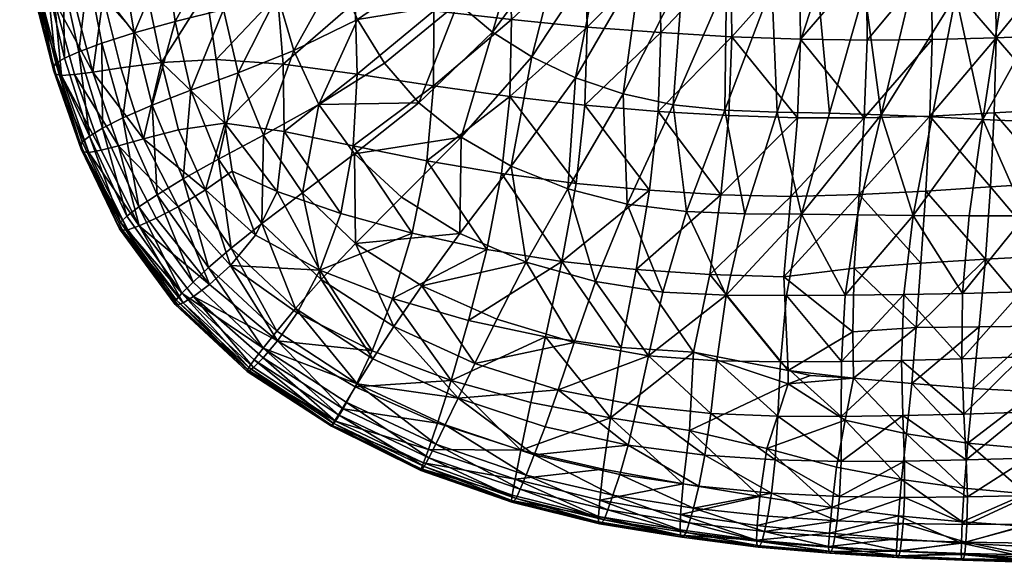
# Model space of a CAD drawing. Header units: inches. Extents: x -89.2 to 0, y -58 to 0.
# Tile 33 of 147: x -24.6 to -12.6, y -58 to -51.4. Entities that reach past the tile are written whole.
import ezdxf

# ---------------------------------------------------------------- set-up
doc = ezdxf.new("R2010")
doc.units = ezdxf.units.IN
doc.header["$MEASUREMENT"] = 0
doc.layers.add('AFUCH-3-STUP', color=5, linetype='Continuous')

msp = doc.modelspace()

# ---------------------------------------------------------------- meshes
at = {"layer": 'AFUCH-3-STUP'}
mesh = msp.add_polyface(dxfattribs=at)
corners = [(-15.949, -50.672, 17.331), (-15.112, -50.702, 17.339), (-15.139, -49.773, 17.373), (-15.978, -49.745, 17.364), (-14.3, -50.72, 17.346), (-17.694, -51.505, 17.234), (-18.615, -51.415, 17.179), (-18.636, -52.349, 17.124), (-17.724, -52.453, 17.167), (-16.8, -51.573, 17.267), (-16.834, -52.53, 17.197), (-15.937, -51.623, 17.292), (-17.714, -50.57, 17.269), (-18.643, -50.497, 17.22), (-16.816, -50.627, 17.305), (-15.103, -51.652, 17.301), (-15.139, -52.608, 17.239), (-17.748, -49.658, 17.297), (-16.846, -49.706, 17.335), (-17.532, -50.596, 13.154), (-17.997, -50.405, 13.148), (-17.42, -49.078, 13.141), (-17.044, -50.753, 13.16), (-16.951, -49.173, 13.141), (-16.532, -50.875, 13.16), (-16.473, -49.252, 13.141), (-16, -50.957, 13.163), (-15.987, -49.312, 13.141), (-15.451, -51.005, 13.163), (-15.493, -49.355, 13.141), (-14.889, -51.03, 13.163), (-14.992, -49.386, 13.141), (-18.369, -51.868, 13.329), (-17.839, -52.121, 13.344), (-17.259, -52.318, 13.354), (-16.649, -52.45, 13.363), (-16.02, -52.514, 13.365), (-15.384, -52.54, 13.363), (-14.749, -52.554, 13.358), (-14.323, -51.052, 13.163)]
mesh.append_faces([[corners[k] for k in face] for face in [(0, 1, 2), (2, 3, 0), (2, 1, 4), (5, 6, 7), (7, 8, 5), (9, 5, 8), (8, 10, 9), (11, 9, 10), (12, 13, 6), (6, 5, 12), (14, 12, 5), (5, 9, 14), (0, 14, 9), (9, 11, 0), (1, 0, 11), (11, 15, 1), (16, 15, 11), (4, 1, 15), (13, 12, 17), (12, 14, 18), (14, 0, 3), (19, 20, 21), (22, 19, 23), (24, 22, 25), (26, 24, 27), (28, 26, 29), (30, 28, 31), (20, 19, 32), (33, 32, 19), (19, 22, 33), (34, 33, 22), (22, 24, 34), (35, 34, 24), (24, 26, 35), (36, 35, 26), (26, 28, 36), (37, 36, 28), (28, 30, 37), (38, 37, 30), (30, 39, 38)]], dxfattribs={"vtx0": -1, "vtx1": -1, "vtx2": -1})
mesh = msp.add_polyface(dxfattribs=at)
corners = [(-12.759, -49.811, 17.362), (-12.729, -50.721, 17.332), (-11.969, -50.709, 17.317), (-12.722, -51.635, 17.295), (-11.957, -51.606, 17.278), (-11.202, -51.584, 17.242), (-11.227, -50.699, 17.288), (-11.262, -49.811, 17.307), (-14.327, -49.794, 17.379), (-14.3, -50.72, 17.346), (-13.506, -50.727, 17.348), (-13.535, -49.807, 17.377), (-10.499, -50.689, 17.251), (-13.5, -51.657, 17.301), (-14.292, -51.663, 17.307), (-14.326, -52.608, 17.246), (-15.103, -51.652, 17.301), (-13.528, -52.587, 17.246), (-11.971, -52.503, 17.221), (-12.744, -52.547, 17.234), (-13.212, -51.116, 13.166), (-12.662, -51.165, 13.169), (-12.882, -52.628, 13.35), (-13.5, -52.598, 13.352), (-12.103, -51.214, 13.172), (-12.258, -52.658, 13.347), (-14.12, -52.572, 13.355), (-13.763, -51.078, 13.164), (-13.469, -49.457, 13.141), (-12.461, -49.54, 13.141), (-14.323, -51.052, 13.163), (-14.749, -52.554, 13.358), (-11.195, -52.472, 17.193), (-11.529, -51.25, 13.174), (-11.95, -49.59, 13.141), (-10.947, -51.267, 13.174), (-11.43, -49.637, 13.141), (-11.622, -52.665, 13.343), (-10.982, -52.653, 13.338), (-14.889, -51.03, 13.163), (-14.485, -49.409, 13.141), (-13.975, -49.43, 13.141)]
mesh.append_faces([[corners[k] for k in face] for face in [(0, 1, 2), (3, 4, 2), (2, 1, 3), (5, 6, 2), (2, 4, 5), (2, 6, 7), (8, 9, 10), (11, 10, 1), (7, 6, 12), (13, 14, 15), (15, 14, 16), (3, 13, 17), (18, 4, 3), (3, 19, 18), (10, 13, 3), (3, 1, 10), (20, 21, 22), (22, 23, 20), (24, 25, 22), (22, 21, 24), (26, 27, 20), (20, 23, 26), (20, 27, 28), (29, 21, 20), (30, 27, 26), (26, 31, 30), (16, 14, 9), (10, 9, 14), (14, 13, 10), (5, 4, 18), (18, 32, 5), (24, 21, 29), (33, 24, 34), (35, 33, 36), (37, 25, 24), (24, 33, 37), (38, 37, 33), (33, 35, 38), (30, 39, 40), (27, 30, 41)]], dxfattribs={"vtx0": -1, "vtx1": -1, "vtx2": -1})
mesh = msp.add_polyface(dxfattribs=at)
corners = [(-19.271, -49.687, 13.145), (-19.977, -50.414, 13.268), (-20.273, -49.978, 13.241), (-20.741, -50.852, 13.446), (-20.943, -50.285, 13.4), (-21.111, -49.706, 13.358), (-21.602, -50.453, 13.55), (-21.463, -51.113, 13.605), (-21.262, -51.79, 13.661), (-20.488, -51.413, 13.479), (-19.646, -50.829, 13.289), (-19.27, -51.216, 13.302), (-20.159, -51.945, 13.502), (-20.959, -52.448, 13.694), (-21.938, -52.06, 13.818), (-20.518, -51.197, 17.024), (-21.461, -51.108, 16.905), (-21.393, -51.955, 16.859), (-20.492, -52.078, 16.968), (-19.56, -51.309, 17.116), (-19.563, -52.22, 17.057), (-18.615, -51.415, 17.179), (-18.636, -52.349, 17.124), (-20.582, -50.327, 17.059), (-21.553, -50.264, 16.934), (-19.601, -50.413, 17.153), (-18.643, -50.497, 17.22), (-20.653, -49.472, 17.077), (-19.655, -49.536, 17.176), (-18.684, -49.601, 17.246), (-18.865, -49.944, 13.146), (-18.441, -50.185, 13.147), (-18.846, -51.566, 13.314), (-17.997, -50.405, 13.148), (-18.369, -51.868, 13.329), (-19.744, -52.426, 13.512), (-19.229, -52.842, 13.526)]
mesh.append_faces([[corners[k] for k in face] for face in [(0, 1, 2), (3, 4, 2), (2, 1, 3), (5, 4, 6), (7, 6, 4), (4, 3, 7), (8, 7, 3), (3, 9, 8), (10, 9, 3), (3, 1, 10), (11, 12, 9), (9, 10, 11), (13, 8, 9), (9, 12, 13), (7, 8, 14), (15, 16, 17), (17, 18, 15), (19, 15, 18), (18, 20, 19), (21, 19, 20), (20, 22, 21), (23, 24, 16), (16, 15, 23), (25, 23, 15), (15, 19, 25), (26, 25, 19), (19, 21, 26), (24, 23, 27), (23, 25, 28), (25, 26, 29), (10, 1, 0), (0, 30, 10), (11, 10, 30), (30, 31, 11), (32, 11, 31), (31, 33, 32), (34, 32, 33), (35, 12, 11), (11, 32, 35), (32, 34, 36)]], dxfattribs={"vtx0": -1, "vtx1": -1, "vtx2": -1})
mesh = msp.add_polyface(dxfattribs=at)
corners = [(-23.341, -50.753, 14.052), (-23.422, -49.98, 14.022), (-22.884, -49.917, 13.841), (-22.817, -50.657, 13.878), (-22.23, -50.564, 13.711), (-22.303, -49.865, 13.669), (-23.763, -50.851, 14.227), (-23.872, -50.05, 14.203), (-23.205, -51.574, 14.101), (-23.599, -51.701, 14.256), (-21.706, -49.804, 13.509), (-21.602, -50.453, 13.55), (-22.12, -51.293, 13.763), (-21.463, -51.113, 13.605), (-21.938, -52.06, 13.818), (-21.632, -52.82, 13.86), (-21.262, -51.79, 13.661), (-22.707, -51.44, 13.925), (-22.516, -52.273, 13.975), (-22.984, -52.453, 14.136), (-23.343, -52.609, 14.281), (-23.59, -52.734, 14.43), (-23.877, -51.806, 14.414), (-21.393, -51.955, 16.859), (-22.209, -51.901, 16.739), (-22.104, -52.675, 16.694), (-22.874, -51.936, 16.61), (-22.328, -51.076, 16.772), (-23.046, -51.097, 16.633), (-23.581, -51.138, 16.509), (-23.368, -52.001, 16.495), (-21.461, -51.108, 16.905), (-23.193, -50.258, 16.643), (-23.746, -50.284, 16.51), (-23.709, -52.052, 16.384), (-23.938, -51.171, 16.379), (-22.448, -50.243, 16.79), (-21.553, -50.264, 16.934)]
mesh.append_faces([[corners[k] for k in face] for face in [(0, 1, 2), (2, 3, 0), (4, 3, 2), (2, 5, 4), (6, 7, 1), (1, 0, 6), (8, 9, 6), (6, 0, 8), (10, 11, 4), (12, 4, 11), (11, 13, 12), (14, 12, 13), (15, 14, 16), (17, 3, 4), (4, 12, 17), (18, 17, 12), (12, 14, 18), (8, 0, 3), (3, 17, 8), (19, 8, 17), (17, 18, 19), (20, 9, 8), (8, 19, 20), (23, 24, 25), (25, 24, 26), (27, 28, 26), (26, 24, 27), (29, 30, 26), (26, 28, 29), (31, 27, 24), (24, 23, 31), (32, 33, 29), (29, 28, 32), (34, 30, 29), (36, 32, 28), (28, 27, 36), (37, 36, 27), (27, 31, 37)]], dxfattribs={"vtx0": -1, "vtx1": -1, "vtx2": -1})
mesh.append_faces([[corners[k] for k in face] for face in [(29, 35, 34)]], dxfattribs={"vtx0": -1, "vtx2": -1})
mesh.append_faces([[corners[k] for k in face] for face in [(21, 22, 9)]], dxfattribs={"vtx1": -1, "vtx2": -1})
mesh = msp.add_polyface(dxfattribs=at)
corners = [(-24.067, -50.934, 14.397), (-24.2, -50.111, 14.379), (-23.872, -50.05, 14.203), (-23.763, -50.851, 14.227), (-23.877, -51.806, 14.414), (-23.599, -51.701, 14.256), (-24.26, -50.994, 14.586), (-24.414, -50.155, 14.571), (-24.052, -51.885, 14.597), (-24.377, -51.042, 14.821), (-24.538, -50.19, 14.813), (-24.156, -51.946, 14.828), (-24.415, -51.087, 15.125), (-24.586, -50.226, 15.117), (-24.184, -51.995, 15.132), (-23.748, -52.83, 14.603), (-24.416, -51.131, 15.463), (-24.597, -50.267, 15.454), (-24.181, -52.041, 15.47), (-24.394, -51.169, 15.783), (-24.575, -50.302, 15.774), (-24.156, -52.077, 15.794), (-24.089, -52.094, 16.059), (-24.327, -51.191, 16.046), (-24.506, -50.323, 16.033), (-24.173, -51.189, 16.24), (-23.932, -52.081, 16.245), (-24.115, -50.308, 16.376), (-23.938, -51.171, 16.379), (-23.581, -51.138, 16.509), (-23.746, -50.284, 16.51), (-24.355, -50.322, 16.232), (-23.709, -52.052, 16.384)]
mesh.append_faces([[corners[k] for k in face] for face in [(2, 3, 0), (3, 5, 4), (12, 13, 10), (14, 12, 9), (16, 17, 13), (13, 12, 16), (18, 16, 12), (12, 14, 18), (19, 20, 17), (17, 16, 19), (21, 19, 16), (16, 18, 21), (19, 21, 22), (24, 20, 19), (29, 30, 27)]], dxfattribs={"vtx0": -1, "vtx1": -1, "vtx2": -1})
mesh.append_faces([[corners[k] for k in face] for face in [(11, 8, 15), (19, 23, 24), (25, 23, 22), (22, 26, 25), (25, 28, 27), (27, 31, 25)]], dxfattribs={"vtx0": -1, "vtx2": -1})
mesh.append_faces([[corners[k] for k in face] for face in [(0, 1, 2), (4, 0, 3), (6, 7, 1), (1, 0, 6), (8, 6, 0), (0, 4, 8), (9, 10, 7), (7, 6, 9), (11, 9, 6), (6, 8, 11), (10, 9, 12), (9, 11, 14), (22, 23, 19), (15, 8, 4), (27, 28, 29), (25, 31, 24), (24, 23, 25), (32, 28, 25), (25, 26, 32)]], dxfattribs={"vtx1": -1, "vtx2": -1})
mesh = msp.add_polyface(dxfattribs=at)
corners = [(-20.491, -55.84, 14.324), (-20.302, -55.538, 14.183), (-19.266, -56.016, 14.191), (-19.424, -56.34, 14.325), (-20.046, -55.146, 14.042), (-19.061, -55.594, 14.049), (-18.049, -55.914, 14.06), (-18.208, -56.363, 14.199), (-19.229, -52.842, 13.526), (-19.952, -53.572, 13.705), (-20.527, -53.048, 13.707), (-19.744, -52.426, 13.512), (-20.512, -54.135, 13.874), (-19.707, -54.652, 13.878), (-19.243, -54.015, 13.715), (-18.437, -54.363, 13.734), (-18.795, -55.056, 13.896), (-17.855, -55.339, 13.905), (-19.517, -56.321, 16.411), (-20.517, -55.88, 16.398), (-20.663, -56.147, 16.245), (-18.204, -55.269, 16.79), (-19.138, -55.072, 16.748), (-19.351, -55.802, 16.581), (-18.379, -56.069, 16.609), (-20.064, -54.804, 16.698), (-20.312, -55.442, 16.548), (-18.736, -53.286, 17.032), (-18.916, -54.208, 16.906), (-18.003, -54.354, 16.95), (-20.946, -54.461, 16.643), (-19.823, -54.011, 16.842), (-19.647, -53.131, 16.967), (-20.541, -52.951, 16.881), (-19.563, -52.22, 17.057), (-20.492, -52.078, 16.968), (-18.636, -52.349, 17.124), (-18.846, -51.566, 13.314), (-18.618, -53.195, 13.536), (-18.369, -51.868, 13.329)]
mesh.append_faces([[corners[k] for k in face] for face in [(0, 1, 2), (2, 3, 0), (4, 5, 2), (2, 1, 4), (6, 7, 2), (2, 5, 6), (8, 9, 10), (10, 11, 8), (12, 13, 4), (14, 13, 12), (12, 9, 14), (15, 16, 13), (13, 14, 15), (5, 4, 13), (13, 16, 5), (5, 16, 17), (21, 22, 23), (23, 24, 21), (25, 26, 23), (23, 22, 25), (23, 26, 19), (27, 28, 29), (29, 28, 22), (30, 25, 31), (28, 31, 25), (25, 22, 28), (31, 32, 33), (34, 35, 33), (33, 32, 34), (28, 27, 32), (32, 31, 28), (36, 34, 32), (32, 27, 36), (8, 11, 37), (38, 8, 39), (14, 9, 8), (8, 38, 14), (15, 14, 38)]], dxfattribs={"vtx0": -1, "vtx1": -1, "vtx2": -1})
mesh.append_faces([[corners[k] for k in face] for face in [(18, 19, 20), (19, 18, 23)]], dxfattribs={"vtx1": -1, "vtx2": -1})
mesh = msp.add_polyface(dxfattribs=at)
corners = [(-23.855, -52.948, 15.138), (-23.836, -52.899, 14.838), (-23.369, -53.878, 14.845), (-23.394, -53.927, 15.144), (-23.748, -52.83, 14.603), (-23.293, -53.805, 14.602), (-24.181, -52.041, 15.47), (-24.184, -51.995, 15.132), (-23.848, -52.99, 15.472), (-24.156, -51.946, 14.828), (-23.385, -53.957, 15.472), (-23.821, -53.021, 15.795), (-24.156, -52.077, 15.794), (-23.757, -53.03, 16.066), (-24.089, -52.094, 16.059), (-23.348, -53.976, 15.788), (-23.281, -53.97, 16.06), (-23.605, -53.001, 16.255), (-23.932, -52.081, 16.245), (-23.145, -53.922, 16.264), (-22.927, -53.544, 14.298), (-23.343, -52.609, 14.281), (-22.984, -52.453, 14.136), (-23.599, -51.701, 14.256), (-23.59, -52.734, 14.43), (-23.146, -53.692, 14.435), (-23.877, -51.806, 14.414), (-23.394, -52.949, 16.385), (-22.937, -53.83, 16.387), (-23.091, -52.866, 16.486), (-22.667, -52.753, 16.585), (-22.874, -51.936, 16.61), (-23.368, -52.001, 16.495), (-23.709, -52.052, 16.384), (-22.668, -53.69, 16.482)]
mesh.append_faces([[corners[k] for k in face] for face in [(2, 3, 0), (6, 7, 0), (0, 8, 6), (0, 7, 9), (10, 8, 0), (0, 3, 10), (11, 12, 6), (6, 8, 11), (12, 11, 13), (10, 15, 11), (11, 8, 10), (11, 15, 16), (20, 21, 22), (23, 21, 24), (21, 20, 25), (29, 30, 31), (31, 32, 29), (29, 32, 33), (34, 29, 27)]], dxfattribs={"vtx0": -1, "vtx1": -1, "vtx2": -1})
mesh.append_faces([[corners[k] for k in face] for face in [(0, 1, 2), (4, 1, 9), (27, 17, 19), (19, 28, 27)]], dxfattribs={"vtx0": -1, "vtx2": -1})
mesh.append_faces([[corners[k] for k in face] for face in [(4, 5, 2), (2, 1, 4), (9, 1, 0), (13, 14, 12), (16, 13, 11), (17, 18, 14), (14, 13, 17), (19, 17, 13), (13, 16, 19), (25, 24, 21), (26, 24, 4), (5, 4, 24), (24, 25, 5), (27, 33, 18), (18, 17, 27), (33, 27, 29), (27, 28, 34)]], dxfattribs={"vtx1": -1, "vtx2": -1})
mesh = msp.add_polyface(dxfattribs=at)
corners = [(-14.557, -54.764, 13.713), (-14.408, -53.787, 13.544), (-13.729, -53.795, 13.536), (-13.845, -54.755, 13.702), (-14.12, -52.572, 13.355), (-13.5, -52.598, 13.352), (-13.131, -54.745, 13.691), (-14.601, -55.572, 13.871), (-15.22, -53.565, 17.152), (-16.07, -53.544, 17.138), (-16.205, -54.512, 17.014), (-15.305, -54.54, 17.032), (-15.253, -55.68, 16.848), (-14.464, -55.21, 16.942), (-14.45, -54.435, 17.058), (-14.389, -53.541, 17.161), (-15.139, -52.608, 17.239), (-15.973, -52.582, 17.229), (-16.834, -52.53, 17.197), (-14.326, -52.608, 17.246), (-13.637, -54.375, 17.072), (-13.578, -53.502, 17.168), (-13.528, -52.587, 17.246), (-13.5, -51.657, 17.301), (-15.103, -51.652, 17.301), (-13.693, -55.159, 16.958), (-15.09, -53.781, 13.552), (-14.749, -52.554, 13.358), (-15.272, -54.768, 13.725), (-16.005, -54.763, 13.736), (-15.78, -53.774, 13.56), (-15.384, -52.54, 13.363), (-16.486, -53.746, 13.564), (-15.937, -51.623, 17.292), (-16.649, -52.45, 13.363), (-16.02, -52.514, 13.365)]
mesh.append_faces([[corners[k] for k in face] for face in [(0, 1, 2), (2, 3, 0), (4, 5, 2), (2, 1, 4), (6, 3, 2), (7, 0, 3), (8, 9, 10), (10, 11, 8), (12, 11, 10), (13, 14, 11), (15, 8, 11), (11, 14, 15), (16, 17, 9), (9, 8, 16), (9, 17, 18), (19, 16, 8), (8, 15, 19), (20, 21, 15), (15, 14, 20), (22, 19, 15), (15, 21, 22), (19, 22, 23), (24, 16, 19), (25, 20, 14), (14, 13, 25), (26, 27, 4), (4, 1, 26), (0, 28, 26), (26, 1, 0), (29, 30, 26), (26, 28, 29), (31, 27, 26), (26, 30, 31), (32, 30, 29), (28, 0, 7), (18, 17, 33), (33, 17, 16), (34, 35, 32), (30, 32, 35), (35, 31, 30)]], dxfattribs={"vtx0": -1, "vtx1": -1, "vtx2": -1})
mesh = msp.add_polyface(dxfattribs=at)
corners = [(-12.882, -52.628, 13.35), (-13.05, -53.802, 13.529), (-13.729, -53.795, 13.536), (-13.5, -52.598, 13.352), (-13.131, -54.745, 13.691), (-12.789, -53.449, 17.163), (-12.744, -52.547, 17.234), (-13.528, -52.587, 17.246), (-13.578, -53.502, 17.168), (-12.722, -51.635, 17.295), (-12.258, -52.658, 13.347), (-12.367, -53.8, 13.517), (-11.622, -52.665, 13.343), (-11.681, -53.778, 13.507), (-11.7, -54.688, 13.658), (-12.415, -54.724, 13.676), (-11.228, -53.368, 17.139), (-11.309, -54.268, 17.049), (-10.527, -54.272, 17.028), (-10.401, -53.349, 17.111), (-11.41, -55.149, 16.927), (-10.665, -55.171, 16.904), (-12.852, -54.326, 17.069), (-13.637, -54.375, 17.072), (-12.927, -55.148, 16.949), (-12.166, -55.142, 16.941), (-12.08, -54.286, 17.063), (-12.012, -53.399, 17.156), (-11.971, -52.503, 17.221), (-11.195, -52.472, 17.193), (-10.999, -53.74, 13.498), (-10.982, -52.653, 13.338), (-10.327, -53.686, 13.48), (-10.994, -54.636, 13.647), (-10.303, -54.572, 13.627), (-13.693, -55.159, 16.958), (-10.397, -52.442, 17.167)]
mesh.append_faces([[corners[k] for k in face] for face in [(0, 1, 2), (2, 3, 0), (2, 1, 4), (5, 6, 7), (7, 8, 5), (7, 6, 9), (0, 10, 11), (11, 1, 0), (12, 13, 11), (11, 10, 12), (14, 15, 11), (11, 13, 14), (4, 1, 11), (11, 15, 4), (16, 17, 18), (18, 19, 16), (20, 21, 18), (18, 17, 20), (22, 5, 8), (8, 23, 22), (22, 24, 25), (25, 26, 22), (17, 26, 25), (25, 20, 17), (5, 22, 26), (26, 27, 5), (16, 27, 26), (26, 17, 16), (6, 5, 27), (27, 28, 6), (29, 28, 27), (27, 16, 29), (30, 13, 12), (12, 31, 30), (32, 30, 31), (33, 14, 13), (13, 30, 33), (34, 33, 30), (22, 23, 35), (36, 29, 16)]], dxfattribs={"vtx0": -1, "vtx1": -1, "vtx2": -1})
mesh = msp.add_polyface(dxfattribs=at)
corners = [(-21.262, -51.79, 13.661), (-20.959, -52.448, 13.694), (-21.632, -52.82, 13.86), (-21.159, -53.521, 13.874), (-20.527, -53.048, 13.707), (-19.744, -52.426, 13.512), (-20.159, -51.945, 13.502), (-20.512, -54.135, 13.874), (-19.952, -53.572, 13.705), (-22.179, -53.112, 14.021), (-22.516, -52.273, 13.975), (-21.938, -52.06, 13.818), (-21.651, -53.892, 14.038), (-20.929, -54.575, 14.042), (-22.608, -53.35, 14.164), (-22.984, -52.453, 14.136), (-22.026, -54.192, 14.182), (-22.927, -53.544, 14.298), (-22.299, -54.429, 14.312), (-22.489, -54.606, 14.446), (-23.146, -53.692, 14.435), (-21.465, -53.503, 16.703), (-21.731, -54.036, 16.593), (-20.946, -54.461, 16.643), (-20.693, -53.771, 16.772), (-22.104, -52.675, 16.694), (-21.379, -52.777, 16.79), (-21.393, -51.955, 16.859), (-22.874, -51.936, 16.61), (-22.667, -52.753, 16.585), (-22.337, -53.486, 16.571), (-22.012, -53.257, 16.65), (-20.492, -52.078, 16.968), (-20.541, -52.951, 16.881), (-19.823, -54.011, 16.842), (-23.091, -52.866, 16.486), (-22.668, -53.69, 16.482), (-22.937, -53.83, 16.387), (-22.287, -54.634, 16.388), (-22.034, -54.402, 16.491)]
mesh.append_faces([[corners[k] for k in face] for face in [(0, 1, 2), (3, 2, 1), (1, 4, 3), (5, 4, 1), (1, 6, 5), (7, 3, 4), (4, 8, 7), (9, 10, 11), (11, 2, 9), (12, 9, 2), (2, 3, 12), (13, 12, 3), (14, 15, 10), (10, 9, 14), (16, 14, 9), (9, 12, 16), (15, 14, 17), (18, 17, 14), (14, 16, 18), (21, 22, 23), (23, 24, 21), (25, 26, 27), (28, 29, 25), (30, 31, 25), (25, 29, 30), (21, 26, 25), (25, 31, 21), (32, 27, 26), (26, 33, 32), (24, 33, 26), (26, 21, 24), (33, 24, 34), (30, 29, 35), (35, 36, 30), (30, 36, 39), (39, 22, 30), (31, 30, 22), (22, 21, 31)]], dxfattribs={"vtx0": -1, "vtx1": -1, "vtx2": -1})
mesh.append_faces([[corners[k] for k in face] for face in [(36, 37, 38)]], dxfattribs={"vtx0": -1, "vtx2": -1})
mesh.append_faces([[corners[k] for k in face] for face in [(19, 20, 17)]], dxfattribs={"vtx1": -1, "vtx2": -1})
mesh = msp.add_polyface(dxfattribs=at)
corners = [(-17.855, -55.339, 13.905), (-18.049, -55.914, 14.06), (-19.061, -55.594, 14.049), (-16.939, -53.49, 17.114), (-17.829, -53.406, 17.079), (-18.003, -54.354, 16.95), (-17.101, -54.453, 16.986), (-18.736, -53.286, 17.032), (-19.138, -55.072, 16.748), (-18.204, -55.269, 16.79), (-17.282, -55.4, 16.82), (-16.07, -53.544, 17.138), (-16.205, -54.512, 17.014), (-16.402, -55.455, 16.856), (-16.834, -52.53, 17.197), (-18.379, -56.069, 16.609), (-17.413, -56.254, 16.628), (-16.453, -56.409, 16.636), (-16.951, -55.5, 13.909), (-16.777, -54.726, 13.741), (-16.005, -54.763, 13.736), (-16.486, -53.746, 13.564), (-16.192, -56.203, 14.06), (-17.082, -56.107, 14.066), (-17.596, -54.6, 13.745), (-17.724, -52.453, 17.167), (-18.636, -52.349, 17.124), (-18.369, -51.868, 13.329), (-17.839, -52.121, 13.344), (-18.618, -53.195, 13.536), (-17.932, -53.472, 13.547), (-17.259, -52.318, 13.354), (-17.21, -53.657, 13.557), (-16.649, -52.45, 13.363), (-18.437, -54.363, 13.734), (-18.795, -55.056, 13.896)]
mesh.append_faces([[corners[k] for k in face] for face in [(0, 1, 2), (3, 4, 5), (5, 6, 3), (5, 4, 7), (8, 9, 5), (10, 6, 5), (5, 9, 10), (11, 3, 6), (6, 12, 11), (13, 12, 6), (6, 10, 13), (14, 3, 11), (9, 15, 16), (16, 10, 9), (13, 10, 16), (16, 17, 13), (18, 19, 20), (20, 19, 21), (22, 23, 18), (1, 0, 18), (18, 23, 1), (24, 19, 18), (18, 0, 24), (4, 25, 26), (26, 7, 4), (3, 14, 25), (25, 4, 3), (27, 28, 29), (30, 29, 28), (28, 31, 30), (32, 30, 31), (31, 33, 32), (21, 32, 33), (29, 30, 34), (24, 34, 30), (30, 32, 24), (19, 24, 32), (32, 21, 19), (0, 35, 34), (34, 24, 0)]], dxfattribs={"vtx0": -1, "vtx1": -1, "vtx2": -1})
mesh = msp.add_polyface(dxfattribs=at)
corners = [(-21.634, -55.41, 14.456), (-21.47, -55.203, 14.322), (-20.491, -55.84, 14.324), (-20.627, -56.064, 14.465), (-21.242, -54.927, 14.189), (-20.302, -55.538, 14.183), (-20.72, -56.219, 14.638), (-21.745, -55.552, 14.628), (-19.621, -56.743, 14.641), (-20.783, -56.319, 14.865), (-21.812, -55.643, 14.863), (-19.676, -56.846, 14.865), (-20.804, -56.35, 15.151), (-21.827, -55.671, 15.157), (-19.705, -56.885, 15.146), (-20.806, -56.355, 15.465), (-21.829, -55.691, 15.475), (-19.718, -56.894, 15.459), (-20.795, -56.349, 15.774), (-21.805, -55.684, 15.787), (-19.714, -56.877, 15.762), (-20.755, -56.295, 16.047), (-21.752, -55.645, 16.061), (-19.685, -56.802, 16.027), (-21.635, -55.525, 16.25), (-20.663, -56.147, 16.245), (-19.626, -56.639, 16.244), (-21.159, -53.521, 13.874), (-20.512, -54.135, 13.874), (-20.929, -54.575, 14.042), (-20.046, -55.146, 14.042), (-21.651, -53.892, 14.038), (-21.461, -55.321, 16.393), (-20.517, -55.88, 16.398), (-21.224, -54.979, 16.518), (-22.034, -54.402, 16.491), (-20.312, -55.442, 16.548), (-20.946, -54.461, 16.643), (-20.064, -54.804, 16.698), (-19.823, -54.011, 16.842), (-20.693, -53.771, 16.772), (-21.731, -54.036, 16.593)]
mesh.append_faces([[corners[k] for k in face] for face in [(0, 1, 2), (4, 5, 2), (2, 1, 4), (12, 13, 10), (14, 12, 9), (15, 16, 13), (13, 12, 15), (17, 15, 12), (18, 19, 16), (16, 15, 18), (20, 18, 15), (19, 18, 21), (27, 28, 29), (30, 29, 28), (31, 29, 4), (5, 4, 29), (29, 30, 5), (32, 34, 35), (36, 34, 32), (37, 34, 36), (36, 38, 37), (39, 40, 37), (35, 34, 37), (37, 41, 35)]], dxfattribs={"vtx0": -1, "vtx1": -1, "vtx2": -1})
mesh.append_faces([[corners[k] for k in face] for face in [(2, 3, 0), (24, 22, 21), (21, 25, 24), (32, 24, 25), (25, 33, 32)]], dxfattribs={"vtx0": -1, "vtx2": -1})
mesh.append_faces([[corners[k] for k in face] for face in [(6, 7, 0), (0, 3, 6), (8, 6, 3), (9, 10, 7), (7, 6, 9), (11, 9, 6), (10, 9, 12), (21, 22, 19), (23, 21, 18), (26, 25, 21), (32, 33, 36)]], dxfattribs={"vtx1": -1, "vtx2": -1})
mesh = msp.add_polyface(dxfattribs=at)
corners = [(-22.624, -54.74, 14.614), (-22.489, -54.606, 14.446), (-21.634, -55.41, 14.456), (-21.745, -55.552, 14.628), (-22.299, -54.429, 14.312), (-21.47, -55.203, 14.322), (-21.812, -55.643, 14.863), (-22.695, -54.82, 14.855), (-23.369, -53.878, 14.845), (-23.293, -53.805, 14.602), (-23.146, -53.692, 14.435), (-22.706, -54.852, 15.154), (-23.394, -53.927, 15.144), (-21.827, -55.671, 15.157), (-22.706, -54.879, 15.476), (-23.385, -53.957, 15.472), (-21.829, -55.691, 15.475), (-21.805, -55.684, 15.787), (-22.673, -54.881, 15.79), (-23.348, -53.976, 15.788), (-22.61, -54.858, 16.061), (-21.752, -55.645, 16.061), (-21.242, -54.927, 14.189), (-22.026, -54.192, 14.182), (-21.651, -53.892, 14.038), (-22.927, -53.544, 14.298), (-22.485, -54.78, 16.26), (-23.145, -53.922, 16.264), (-23.281, -53.97, 16.06), (-22.287, -54.634, 16.388), (-22.937, -53.83, 16.387), (-21.635, -55.525, 16.25), (-21.461, -55.321, 16.393), (-22.034, -54.402, 16.491), (-22.668, -53.69, 16.482)]
mesh.append_faces([[corners[k] for k in face] for face in [(4, 5, 2), (11, 12, 8), (13, 11, 7), (14, 15, 12), (12, 11, 14), (16, 14, 11), (11, 13, 16), (17, 18, 14), (14, 16, 17), (19, 15, 14), (14, 18, 19), (20, 18, 17), (22, 23, 24), (5, 4, 23), (23, 22, 5), (25, 4, 1), (19, 18, 20), (29, 33, 34)]], dxfattribs={"vtx0": -1, "vtx1": -1, "vtx2": -1})
mesh.append_faces([[corners[k] for k in face] for face in [(0, 1, 2), (2, 3, 0), (8, 9, 0), (0, 7, 8), (17, 21, 20), (20, 26, 27), (27, 28, 20), (21, 31, 26), (26, 20, 21), (33, 29, 32)]], dxfattribs={"vtx0": -1, "vtx2": -1})
mesh.append_faces([[corners[k] for k in face] for face in [(2, 1, 4), (6, 7, 0), (0, 3, 6), (10, 1, 0), (0, 9, 10), (8, 7, 11), (7, 6, 13), (29, 30, 27), (27, 26, 29), (32, 29, 26), (26, 31, 32), (20, 28, 19)]], dxfattribs={"vtx1": -1, "vtx2": -1})
mesh = msp.add_polyface(dxfattribs=at)
corners = [(-13.845, -54.755, 13.702), (-13.131, -54.745, 13.691), (-13.141, -55.54, 13.846), (-13.871, -55.558, 13.859), (-13.115, -56.209, 14.003), (-13.856, -56.228, 14.019), (-13.085, -56.767, 14.157), (-11.682, -55.477, 13.815), (-10.965, -55.425, 13.796), (-10.92, -56.11, 13.944), (-11.642, -56.155, 13.964), (-11.599, -56.717, 14.129), (-10.875, -56.679, 14.11), (-12.376, -56.186, 13.986), (-12.41, -55.513, 13.83), (-12.415, -54.724, 13.676), (-11.7, -54.688, 13.658), (-10.994, -54.636, 13.647), (-12.338, -56.747, 14.141), (-11.507, -55.974, 16.795), (-11.578, -56.681, 16.64), (-10.859, -56.726, 16.625), (-10.783, -56.01, 16.773), (-13.067, -56.562, 16.672), (-13.003, -55.899, 16.824), (-13.748, -55.837, 16.832), (-13.814, -56.451, 16.696), (-12.927, -55.148, 16.949), (-13.693, -55.159, 16.958), (-13.111, -57.111, 16.511), (-12.252, -55.94, 16.809), (-12.318, -56.632, 16.653), (-12.166, -55.142, 16.941), (-11.41, -55.149, 16.927), (-10.263, -55.361, 13.779), (-10.665, -55.171, 16.904), (-12.852, -54.326, 17.069)]
mesh.append_faces([[corners[k] for k in face] for face in [(0, 1, 2), (3, 2, 4), (5, 4, 6), (7, 8, 9), (9, 10, 7), (11, 10, 9), (9, 12, 11), (13, 14, 7), (7, 10, 13), (15, 16, 7), (7, 14, 15), (17, 8, 7), (7, 16, 17), (18, 13, 10), (10, 11, 18), (2, 1, 15), (15, 14, 2), (4, 2, 14), (14, 13, 4), (6, 4, 13), (13, 18, 6), (19, 20, 21), (21, 22, 19), (23, 24, 25), (25, 26, 23), (27, 28, 25), (25, 24, 27), (29, 23, 26), (30, 24, 23), (23, 31, 30), (32, 27, 24), (24, 30, 32), (20, 19, 30), (30, 31, 20), (33, 32, 30), (30, 19, 33), (34, 8, 17), (35, 33, 19), (19, 22, 35), (28, 27, 36)]], dxfattribs={"vtx0": -1, "vtx1": -1, "vtx2": -1})
mesh = msp.add_polyface(dxfattribs=at)
corners = [(-13.845, -54.755, 13.702), (-13.871, -55.558, 13.859), (-14.601, -55.572, 13.871), (-13.141, -55.54, 13.846), (-14.605, -56.24, 14.036), (-13.856, -56.228, 14.019), (-13.115, -56.209, 14.003), (-14.608, -56.784, 14.18), (-13.838, -56.783, 14.17), (-13.085, -56.767, 14.157), (-16.205, -54.512, 17.014), (-16.402, -55.455, 16.856), (-15.253, -55.68, 16.848), (-15.305, -54.54, 17.032), (-14.464, -55.21, 16.942), (-13.693, -55.159, 16.958), (-14.455, -55.773, 16.838), (-13.748, -55.837, 16.832), (-14.981, -55.74, 16.839), (-15.253, -55.841, 16.814), (-14.557, -56.284, 16.723), (-13.814, -56.451, 16.696), (-15.343, -55.576, 13.881), (-16.117, -55.563, 13.898), (-16.005, -54.763, 13.736), (-15.272, -54.768, 13.725), (-16.951, -55.5, 13.909), (-16.192, -56.203, 14.06), (-15.375, -56.236, 14.049), (-15.409, -56.765, 14.196), (-16.264, -56.709, 14.205), (-15.51, -56.627, 16.615), (-14.662, -56.854, 16.574), (-13.872, -57.006, 16.54), (-16.453, -56.409, 16.636), (-15.597, -57.212, 16.422), (-16.402, -55.455, 16.856)]
mesh.append_faces([[corners[k] for k in face] for face in [(0, 1, 2), (3, 1, 0), (4, 2, 1), (1, 5, 4), (6, 5, 1), (7, 4, 5), (5, 8, 7), (9, 8, 5), (10, 11, 12), (13, 12, 14), (15, 14, 16), (16, 17, 15), (12, 18, 16), (16, 14, 12), (19, 20, 16), (16, 18, 19), (21, 17, 16), (16, 20, 21), (22, 23, 24), (24, 25, 22), (24, 23, 26), (2, 22, 25), (26, 23, 27), (28, 27, 23), (23, 22, 28), (4, 28, 22), (22, 2, 4), (29, 30, 27), (27, 28, 29), (7, 29, 28), (28, 4, 7), (31, 32, 20), (20, 19, 31), (33, 21, 20), (20, 32, 33), (19, 11, 34), (34, 31, 19), (35, 31, 34), (12, 36, 19), (19, 18, 12)]], dxfattribs={"vtx0": -1, "vtx1": -1, "vtx2": -1})
mesh = msp.add_polyface(dxfattribs=at)
corners = [(-18.339, -56.703, 14.334), (-19.424, -56.34, 14.325), (-19.266, -56.016, 14.191), (-18.208, -56.363, 14.199), (-19.538, -56.575, 14.473), (-20.627, -56.064, 14.465), (-20.491, -55.84, 14.324), (-18.438, -56.95, 14.477), (-19.621, -56.743, 14.641), (-18.51, -57.122, 14.645), (-20.72, -56.219, 14.638), (-19.676, -56.846, 14.865), (-18.561, -57.236, 14.86), (-20.783, -56.319, 14.865), (-19.705, -56.885, 15.146), (-20.804, -56.35, 15.151), (-19.718, -56.894, 15.459), (-20.806, -56.355, 15.465), (-19.714, -56.877, 15.762), (-20.795, -56.349, 15.774), (-19.685, -56.802, 16.027), (-20.755, -56.295, 16.047), (-19.626, -56.639, 16.244), (-20.663, -56.147, 16.245), (-19.517, -56.321, 16.411), (-18.502, -56.648, 16.424), (-18.379, -56.069, 16.609), (-19.351, -55.802, 16.581), (-17.444, -57.372, 14.651), (-17.49, -57.493, 14.858), (-18.592, -57.27, 15.144), (-17.522, -57.531, 15.138), (-18.611, -57.28, 15.456), (-17.545, -57.542, 15.45), (-18.616, -57.259, 15.759), (-17.556, -57.521, 15.754), (-18.608, -57.194, 16.026), (-17.557, -57.454, 16.022), (-18.572, -57.002, 16.244), (-17.5, -56.88, 16.43)]
mesh.append_faces([[corners[k] for k in face] for face in [(0, 1, 2), (2, 3, 0), (6, 1, 4), (1, 0, 7), (15, 14, 16), (17, 16, 18), (19, 18, 20), (25, 26, 27), (30, 14, 11), (31, 30, 12), (32, 16, 14), (14, 30, 32), (33, 32, 30), (34, 18, 16), (16, 32, 34), (35, 34, 32), (18, 34, 36)]], dxfattribs={"vtx0": -1, "vtx1": -1, "vtx2": -1})
mesh.append_faces([[corners[k] for k in face] for face in [(27, 24, 25), (38, 36, 37)]], dxfattribs={"vtx0": -1, "vtx2": -1})
mesh.append_faces([[corners[k] for k in face] for face in [(4, 5, 6), (7, 4, 1), (5, 4, 8), (9, 8, 4), (4, 7, 9), (10, 8, 11), (12, 11, 8), (8, 9, 12), (13, 11, 14), (21, 20, 22), (23, 22, 24), (28, 9, 7), (29, 12, 9), (11, 12, 30), (36, 20, 18), (37, 36, 34), (38, 22, 20), (20, 36, 38), (25, 24, 22), (22, 38, 25), (39, 25, 38)]], dxfattribs={"vtx1": -1, "vtx2": -1})
mesh = msp.add_polyface(dxfattribs=at)
corners = [(-18.502, -56.648, 16.424), (-17.5, -56.88, 16.43), (-17.413, -56.254, 16.628), (-18.379, -56.069, 16.609), (-16.529, -57.057, 16.432), (-16.453, -56.409, 16.636), (-17.197, -56.586, 14.204), (-18.208, -56.363, 14.199), (-18.049, -55.914, 14.06), (-17.082, -56.107, 14.066), (-16.264, -56.709, 14.205), (-16.192, -56.203, 14.06), (-18.339, -56.703, 14.334), (-17.299, -56.942, 14.344), (-16.338, -57.086, 14.35), (-17.383, -57.196, 14.485), (-18.438, -56.95, 14.477), (-16.404, -57.352, 14.49), (-17.444, -57.372, 14.651), (-16.455, -57.531, 14.653), (-18.51, -57.122, 14.645), (-17.49, -57.493, 14.858), (-16.493, -57.65, 14.856), (-18.561, -57.236, 14.86), (-17.522, -57.531, 15.138), (-16.522, -57.691, 15.129), (-18.592, -57.27, 15.144), (-17.545, -57.542, 15.45), (-16.545, -57.705, 15.439), (-18.611, -57.28, 15.456), (-17.556, -57.521, 15.754), (-16.559, -57.683, 15.744), (-18.616, -57.259, 15.759), (-17.557, -57.454, 16.022), (-18.572, -57.002, 16.244), (-17.542, -57.254, 16.24), (-16.56, -57.43, 16.235), (-16.566, -57.617, 16.012)]
mesh.append_faces([[corners[k] for k in face] for face in [(2, 3, 0), (4, 5, 2), (6, 7, 8), (8, 9, 6), (10, 6, 9), (9, 11, 10), (12, 7, 6), (6, 13, 12), (14, 13, 6), (6, 10, 14), (12, 13, 15), (13, 14, 17), (25, 24, 21), (26, 24, 27), (28, 27, 24), (24, 25, 28), (29, 27, 30), (31, 30, 27), (27, 28, 31), (32, 30, 33), (33, 30, 31)]], dxfattribs={"vtx0": -1, "vtx1": -1, "vtx2": -1})
mesh.append_faces([[corners[k] for k in face] for face in [(2, 1, 4), (33, 35, 34), (37, 36, 35), (35, 33, 37), (31, 37, 33)]], dxfattribs={"vtx0": -1, "vtx2": -1})
mesh.append_faces([[corners[k] for k in face] for face in [(0, 1, 2), (15, 16, 12), (17, 15, 13), (16, 15, 18), (19, 18, 15), (15, 17, 19), (20, 18, 21), (22, 21, 18), (18, 19, 22), (23, 21, 24), (21, 22, 25), (34, 35, 1), (4, 1, 35), (35, 36, 4)]], dxfattribs={"vtx1": -1, "vtx2": -1})
mesh = msp.add_polyface(dxfattribs=at)
corners = [(-15.452, -57.17, 14.343), (-16.338, -57.086, 14.35), (-16.264, -56.709, 14.205), (-15.409, -56.765, 14.196), (-14.625, -57.211, 14.332), (-14.655, -57.507, 14.481), (-15.5, -57.45, 14.488), (-16.404, -57.352, 14.49), (-15.539, -57.638, 14.648), (-16.455, -57.531, 14.653), (-15.57, -57.761, 14.847), (-16.493, -57.65, 14.856), (-14.706, -57.83, 14.839), (-14.683, -57.703, 14.642), (-15.595, -57.809, 15.117), (-16.522, -57.691, 15.129), (-14.727, -57.881, 15.105), (-15.616, -57.826, 15.426), (-16.545, -57.705, 15.439), (-16.56, -57.43, 16.235), (-16.566, -57.617, 16.012), (-15.636, -57.741, 16.004), (-15.629, -57.562, 16.228), (-16.559, -57.683, 15.744), (-15.63, -57.805, 15.733), (-14.756, -57.88, 15.72), (-14.76, -57.819, 15.99), (-14.75, -57.656, 16.213), (-15.597, -57.212, 16.422), (-16.529, -57.057, 16.432), (-14.745, -57.899, 15.411), (-16.453, -56.409, 16.636), (-14.722, -57.345, 16.403), (-14.662, -56.854, 16.574), (-15.51, -56.627, 16.615)]
mesh.append_faces([[corners[k] for k in face] for face in [(0, 1, 2), (2, 3, 0), (4, 0, 3), (7, 1, 0), (14, 15, 11), (16, 14, 10), (17, 18, 15), (15, 14, 17), (23, 24, 21), (21, 24, 25), (17, 14, 16), (16, 30, 17), (24, 17, 30), (30, 25, 24), (23, 18, 17), (17, 24, 23), (32, 33, 34)]], dxfattribs={"vtx0": -1, "vtx1": -1, "vtx2": -1})
mesh.append_faces([[corners[k] for k in face] for face in [(0, 6, 7), (8, 6, 5), (19, 20, 21), (21, 22, 19), (25, 26, 21), (31, 29, 28), (34, 28, 32)]], dxfattribs={"vtx0": -1, "vtx2": -1})
mesh.append_faces([[corners[k] for k in face] for face in [(5, 6, 0), (8, 9, 7), (7, 6, 8), (10, 11, 9), (9, 8, 10), (12, 10, 8), (8, 13, 12), (11, 10, 14), (10, 12, 16), (21, 20, 23), (27, 22, 21), (21, 26, 27), (28, 29, 19), (19, 22, 28), (32, 28, 22), (22, 27, 32)]], dxfattribs={"vtx1": -1, "vtx2": -1})
mesh = msp.add_polyface(dxfattribs=at)
corners = [(-14.625, -57.211, 14.332), (-14.608, -56.784, 14.18), (-13.838, -56.783, 14.17), (-13.838, -57.223, 14.318), (-13.072, -57.215, 14.304), (-13.079, -57.55, 14.456), (-13.854, -57.538, 14.47), (-14.655, -57.507, 14.481), (-13.092, -57.766, 14.622), (-13.874, -57.742, 14.634), (-14.683, -57.703, 14.642), (-13.908, -57.446, 16.378), (-13.927, -57.727, 16.198), (-13.145, -57.78, 16.186), (-13.934, -57.876, 15.977), (-13.146, -57.917, 15.963), (-13.872, -57.006, 16.54), (-13.135, -57.519, 16.358), (-15.409, -56.765, 14.196), (-15.452, -57.17, 14.343), (-15.539, -57.638, 14.648), (-13.814, -56.451, 16.696), (-13.111, -57.111, 16.511), (-13.891, -57.874, 14.829), (-14.706, -57.83, 14.839), (-13.906, -57.932, 15.091), (-14.727, -57.881, 15.105), (-13.922, -57.951, 15.397), (-14.745, -57.899, 15.411), (-13.932, -57.933, 15.706), (-14.756, -57.88, 15.72), (-14.76, -57.819, 15.99), (-13.14, -57.972, 15.691), (-13.104, -57.904, 14.817), (-13.117, -57.968, 15.076), (-13.13, -57.987, 15.381), (-14.75, -57.656, 16.213), (-14.722, -57.345, 16.403), (-14.662, -56.854, 16.574)]
mesh.append_faces([[corners[k] for k in face] for face in [(0, 1, 2), (2, 3, 0), (4, 3, 2), (7, 0, 3), (18, 1, 0), (19, 0, 7), (21, 16, 22), (25, 26, 24), (27, 28, 26), (26, 25, 27), (29, 30, 28), (28, 27, 29), (30, 29, 14), (29, 32, 15), (27, 25, 34), (29, 27, 35), (35, 32, 29), (16, 38, 37)]], dxfattribs={"vtx0": -1, "vtx1": -1, "vtx2": -1})
mesh.append_faces([[corners[k] for k in face] for face in [(3, 6, 7), (10, 7, 6), (6, 9, 10), (11, 12, 13), (16, 11, 17), (7, 10, 20), (23, 9, 8), (25, 23, 33)]], dxfattribs={"vtx0": -1, "vtx2": -1})
mesh.append_faces([[corners[k] for k in face] for face in [(5, 6, 3), (8, 9, 6), (14, 15, 13), (13, 12, 14), (23, 24, 10), (10, 9, 23), (24, 23, 25), (14, 31, 30), (15, 14, 29), (12, 36, 31), (31, 14, 12), (11, 37, 36), (36, 12, 11), (37, 11, 16)]], dxfattribs={"vtx1": -1, "vtx2": -1})
mesh = msp.add_polyface(dxfattribs=at)
corners = [(-13.838, -56.783, 14.17), (-13.085, -56.767, 14.157), (-13.072, -57.215, 14.304), (-13.838, -57.223, 14.318), (-13.079, -57.55, 14.456), (-13.854, -57.538, 14.47), (-13.092, -57.766, 14.622), (-12.317, -57.201, 14.289), (-12.338, -56.747, 14.141), (-11.599, -56.717, 14.129), (-12.315, -57.549, 14.442), (-12.322, -57.777, 14.608), (-13.145, -57.78, 16.186), (-13.135, -57.519, 16.358), (-13.908, -57.446, 16.378), (-12.375, -57.945, 15.945), (-12.379, -57.819, 16.169), (-13.146, -57.917, 15.963), (-12.375, -57.57, 16.341), (-13.111, -57.111, 16.511), (-13.872, -57.006, 16.54), (-12.358, -57.18, 16.494), (-11.614, -57.229, 16.484), (-11.626, -57.85, 16.152), (-13.067, -56.562, 16.672), (-12.318, -56.632, 16.653), (-11.578, -56.681, 16.64), (-12.365, -57.991, 15.672), (-12.353, -58.008, 15.363), (-11.592, -58.011, 15.344), (-12.341, -57.983, 15.06), (-13.14, -57.972, 15.691), (-13.13, -57.987, 15.381), (-11.619, -57.964, 15.923), (-12.331, -57.92, 14.803), (-13.104, -57.904, 14.817), (-13.891, -57.874, 14.829), (-13.117, -57.968, 15.076), (-13.906, -57.932, 15.091), (-13.922, -57.951, 15.397)]
mesh.append_faces([[corners[k] for k in face] for face in [(0, 1, 2), (3, 2, 4), (7, 8, 9), (2, 1, 8), (8, 7, 2), (4, 2, 7), (13, 19, 20), (21, 19, 13), (22, 21, 18), (24, 19, 21), (21, 25, 24), (26, 25, 21), (27, 28, 29), (29, 28, 30), (17, 31, 27), (32, 28, 27), (27, 31, 32), (35, 37, 38), (30, 37, 35), (37, 32, 39), (28, 32, 37), (37, 30, 28)]], dxfattribs={"vtx0": -1, "vtx1": -1, "vtx2": -1})
mesh.append_faces([[corners[k] for k in face] for face in [(7, 10, 4), (6, 4, 10), (10, 11, 6), (12, 13, 14), (15, 16, 12), (12, 17, 15), (18, 16, 23), (27, 15, 17), (6, 35, 36)]], dxfattribs={"vtx0": -1, "vtx2": -1})
mesh.append_faces([[corners[k] for k in face] for face in [(5, 4, 6), (18, 13, 12), (12, 16, 18), (13, 18, 21), (33, 15, 27), (23, 16, 15), (34, 35, 6), (6, 11, 34), (35, 34, 30)]], dxfattribs={"vtx1": -1, "vtx2": -1})

doc.saveas('drawing.dxf')
